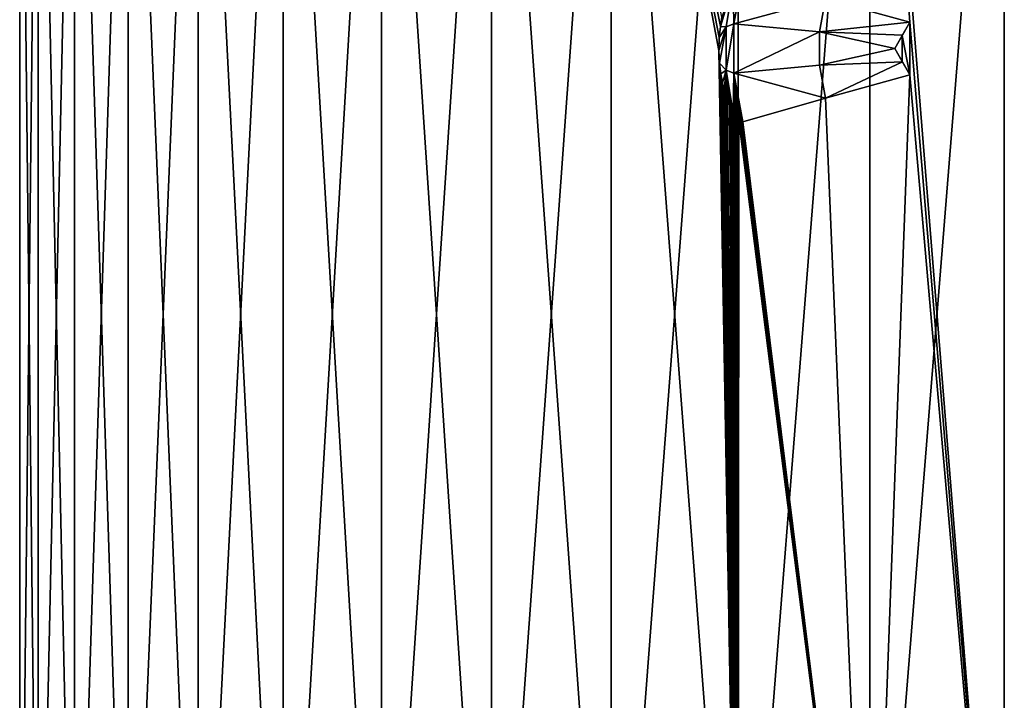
# Model space of a CAD drawing. Header units: metres. Extents: x -90 to 90, y -123 to 74.
# Tile 121 of 131: x 47 to 60, y 47 to 56. Entities that reach past the tile are written whole.
import ezdxf

# ---------------------------------------------------------------- set-up
doc = ezdxf.new("R2010")
doc.units = ezdxf.units.M
doc.layers.add('solid_11662012', color=7, linetype='CONTINUOUS')

msp = doc.modelspace()

# ---------------------------------------------------------------- linework, layer by layer
at = {"layer": 'solid_11662012'}
for points in [[(47.030308, 63.5, 0.887126), (47.030308, 41.5, 0.88715), (47.271908, 41.5, 2.644924)], [(47.271912, 63.5, 2.644948), (47.030308, 63.5, 0.887126), (47.271908, 41.5, 2.644924)], [(47.030308, 63.5, -0.887126), (47.030308, 41.5, -0.88715), (47.030308, 41.5, 0.88715)], [(47.030308, 63.5, 0.887126), (47.030308, 63.5, -0.887126), (47.030308, 41.5, 0.88715)], [(47.271912, 63.5, -2.644948), (47.271908, 41.5, -2.644924), (47.030308, 41.5, -0.88715)], [(47.030308, 63.5, -0.887126), (47.271912, 63.5, -2.644948), (47.030308, 41.5, -0.88715)], [(47.271912, 63.5, 2.644948), (47.271908, 41.5, 2.644924), (47.750607, 41.5, 4.353429)], [(47.75061, 63.5, -4.353437), (47.750607, 41.5, -4.353429), (47.271908, 41.5, -2.644924)], [(47.271912, 63.5, -2.644948), (47.75061, 63.5, -4.353437), (47.271908, 41.5, -2.644924)], [(47.75061, 63.5, 4.353437), (47.271912, 63.5, 2.644948), (47.750607, 41.5, 4.353429)], [(47.75061, 63.5, 4.353437), (47.750607, 41.5, 4.353429), (48.457489, 41.5, 5.980838)], [(48.457481, 63.5, -5.980822), (48.457489, 41.5, -5.980838), (47.750607, 41.5, -4.353429)], [(47.75061, 63.5, -4.353437), (48.457481, 63.5, -5.980822), (47.750607, 41.5, -4.353429)], [(48.457481, 63.5, 5.980822), (47.75061, 63.5, 4.353437), (48.457489, 41.5, 5.980838)], [(48.457481, 63.5, 5.980822), (48.457489, 41.5, 5.980838), (49.379387, 41.5, 7.496836)], [(49.37941, 63.5, 7.496867), (48.457481, 63.5, 5.980822), (49.379387, 41.5, 7.496836)], [(48.457481, 63.5, -5.980822), (49.37941, 63.5, -7.496867), (48.457489, 41.5, -5.980838)], [(49.37941, 63.5, -7.496867), (49.379387, 41.5, -7.496836), (48.457489, 41.5, -5.980838)], [(49.37941, 63.5, 7.496867), (49.379387, 41.5, 7.496836), (50.499123, 41.5, 8.87318)], [(50.499119, 63.5, -8.873174), (50.499123, 41.5, -8.87318), (49.379387, 41.5, -7.496836)], [(49.37941, 63.5, -7.496867), (50.499119, 63.5, -8.873174), (49.379387, 41.5, -7.496836)], [(50.499119, 63.5, 8.873174), (49.37941, 63.5, 7.496867), (50.499123, 41.5, 8.87318)], [(50.499119, 63.5, 8.873174), (50.499123, 41.5, 8.87318), (51.795841, 41.5, 10.084234)], [(51.795864, 63.5, 10.084254), (50.499119, 63.5, 8.873174), (51.795841, 41.5, 10.084234)], [(50.499119, 63.5, -8.873174), (51.795864, 63.5, -10.084254), (50.499123, 41.5, -8.87318)], [(51.795864, 63.5, -10.084254), (51.795841, 41.5, -10.084234), (50.499123, 41.5, -8.87318)], [(51.795864, 63.5, 10.084254), (51.795841, 41.5, 10.084234), (53.245392, 41.5, 11.107442)], [(53.245419, 63.5, -11.107455), (53.245392, 41.5, -11.107442), (51.795841, 41.5, -10.084234)], [(51.795864, 63.5, -10.084254), (53.245419, 63.5, -11.107455), (51.795841, 41.5, -10.084234)], [(53.245419, 63.5, 11.107455), (51.795864, 63.5, 10.084254), (53.245392, 41.5, 11.107442)], [(53.245419, 63.5, 11.107455), (53.245392, 41.5, 11.107442), (54.820774, 41.5, 11.923741)], [(54.820759, 63.5, -11.923735), (54.820774, 41.5, -11.923741), (53.245392, 41.5, -11.107442)], [(53.245419, 63.5, -11.107455), (54.820759, 63.5, -11.923735), (53.245392, 41.5, -11.107442)], [(54.820759, 63.5, 11.923735), (53.245419, 63.5, 11.107455), (54.820774, 41.5, 11.923741)], [(54.820759, 63.5, 11.923735), (54.820774, 41.5, 11.923741), (56.492634, 41.5, 12.517922)], [(56.240906, 55.972324, 12.444646), (54.820759, 63.5, 11.923735), (56.492634, 41.5, 12.517922)], [(54.820759, 63.5, -11.923735), (56.492672, 63.5, -12.517932), (54.820774, 41.5, -11.923741)], [(56.259438, 56.292568, 12.450229), (56.278992, 56.415096, 12.456087), (54.820759, 63.5, 11.923735)], [(56.245216, 56.144398, 12.445948), (56.259438, 56.292568, 12.450229), (54.820759, 63.5, 11.923735)], [(56.240906, 55.972324, 12.444646), (56.245216, 56.144398, 12.445948), (54.820759, 63.5, 11.923735)], [(56.492672, 63.5, -12.517932), (56.492634, 41.5, -12.517922), (54.820774, 41.5, -11.923741)], [(58.229816, 63.5, -12.878913), (58.229832, 41.5, -12.878917), (56.492634, 41.5, -12.517922)], [(56.492672, 63.5, -12.517932), (58.229816, 63.5, -12.878913), (56.492634, 41.5, -12.517922)], [(57.646744, 56.655388, 12.785233), (58.756046, 56.345406, 12.940347), (58.229816, 63.5, 12.878913)], [(58.229816, 63.5, 12.878913), (60, 41.5, 13), (60, 63.5, 13)], [(58.756046, 56.345406, 12.940347), (60, 41.5, 13), (58.229816, 63.5, 12.878913)], [(58.229816, 63.5, -12.878913), (60, 63.5, -13), (58.229832, 41.5, -12.878917)], [(60, 63.5, -13), (60, 41.5, -13), (58.229832, 41.5, -12.878917)], [(56.437012, 56.324989, 12.535121), (56.554607, 56.964241, 12.535121), (56.426361, 56.849213, 12.499165)], [(56.437012, 56.324989, 12.535121), (57.646744, 56.655388, 12.785233), (56.554607, 56.964241, 12.535121)], [(56.259438, 56.292568, 12.450229), (56.426361, 56.849213, 12.499165), (56.278992, 56.415096, 12.456087)], [(56.337906, 56.285076, 12.499153), (56.426361, 56.849213, 12.499165), (56.259438, 56.292568, 12.450229)], [(56.337906, 56.285076, 12.499153), (56.437012, 56.324989, 12.535121), (56.426361, 56.849213, 12.499165)], [(56.437012, 56.324989, 12.535121), (57.567192, 56.220871, 12.785233), (57.646744, 56.655388, 12.785233)], [(57.567192, 56.220871, 12.785233), (58.756046, 56.345406, 12.940347), (57.646744, 56.655388, 12.785233)], [(56.337906, 56.285076, 12.499153), (56.259438, 56.292568, 12.450229), (56.245216, 56.144398, 12.445948)], [(56.337906, 56.285076, 12.499153), (56.337917, 55.714775, 12.499153), (56.437012, 56.324989, 12.535121)], [(56.337917, 55.714775, 12.499153), (56.437012, 55.675011, 12.535121), (56.437012, 56.324989, 12.535121)], [(56.437012, 56.324989, 12.535121), (56.437012, 55.675011, 12.535121), (57.567192, 56.220871, 12.785233)], [(57.567192, 56.220871, 12.785233), (58.657215, 56.174232, 12.934367), (58.756046, 56.345406, 12.940347)], [(58.656265, 56.172581, 12.930367), (58.756046, 55.654594, 12.940347), (58.756046, 56.345406, 12.940347)], [(58.657215, 56.174232, 12.934367), (58.656265, 56.172581, 12.930367), (58.756046, 56.345406, 12.940347)], [(58.756046, 55.654594, 12.940347), (60, 41.5, 13), (58.756046, 56.345406, 12.940347)], [(56.337906, 56.285076, 12.499153), (56.245216, 56.144398, 12.445948), (56.240906, 55.972324, 12.444646)], [(56.337906, 56.285076, 12.499153), (56.240906, 55.972324, 12.444646), (56.248901, 55.805603, 12.447059)], [(56.337906, 56.285076, 12.499153), (56.248901, 55.805603, 12.447059), (56.337917, 55.714775, 12.499153)], [(56.437012, 55.675011, 12.535121), (57.567192, 55.779129, 12.785233), (57.567192, 56.220871, 12.785233)], [(57.567192, 56.220871, 12.785233), (58.556625, 56, 12.925397), (58.657215, 56.174232, 12.934367)], [(57.567192, 56.220871, 12.785233), (57.567192, 55.779129, 12.785233), (58.556625, 56, 12.925397)], [(58.556625, 56, 12.925397), (58.656265, 56.172581, 12.930367), (58.657215, 56.174232, 12.934367)], [(58.656265, 56.172581, 12.930367), (58.556625, 56, 12.919623), (58.656265, 55.827419, 12.930367)], [(58.556625, 56, 12.925397), (58.556625, 56, 12.919623), (58.656265, 56.172581, 12.930367)], [(58.656265, 56.172581, 12.930367), (58.656265, 55.827419, 12.930367), (58.756046, 55.654594, 12.940347)], [(56.248901, 55.805603, 12.447059), (56.240906, 55.972324, 12.444646), (56.492634, 41.5, 12.517922)], [(57.567192, 55.779129, 12.785233), (58.657215, 55.825768, 12.934367), (58.556625, 56, 12.925397)], [(58.657215, 55.825768, 12.934367), (58.656265, 55.827419, 12.930367), (58.556625, 56, 12.919623)], [(58.657215, 55.825768, 12.934367), (58.556625, 56, 12.919623), (58.556625, 56, 12.925397)], [(56.265301, 55.665482, 12.451989), (56.248901, 55.805603, 12.447059), (56.492634, 41.5, 12.517922)], [(56.337917, 55.714775, 12.499153), (56.248901, 55.805603, 12.447059), (56.265301, 55.665482, 12.451989)], [(56.437012, 55.675011, 12.535121), (57.646744, 55.344612, 12.785233), (57.567192, 55.779129, 12.785233)], [(57.567192, 55.779129, 12.785233), (57.646744, 55.344612, 12.785233), (58.657215, 55.825768, 12.934367)], [(58.657215, 55.825768, 12.934367), (57.646744, 55.344612, 12.785233), (58.756046, 55.654594, 12.940347)], [(58.657215, 55.825768, 12.934367), (58.756046, 55.654594, 12.940347), (58.656265, 55.827419, 12.930367)], [(56.337917, 55.714775, 12.499153), (56.265301, 55.665482, 12.451989), (56.285995, 55.549767, 12.458178)], [(56.285995, 55.549767, 12.458178), (56.265301, 55.665482, 12.451989), (56.492634, 41.5, 12.517922)], [(56.337917, 55.714775, 12.499153), (56.285995, 55.549767, 12.458178), (56.308563, 55.453964, 12.464883)], [(56.337917, 55.714775, 12.499153), (56.308563, 55.453964, 12.464883), (56.331871, 55.373554, 12.471762)], [(56.337917, 55.714775, 12.499153), (56.331871, 55.373554, 12.471762), (56.355301, 55.305405, 12.478629)], [(56.337917, 55.714775, 12.499153), (56.355301, 55.305405, 12.478629), (56.378281, 55.247879, 12.485317)], [(56.337917, 55.714775, 12.499153), (56.378281, 55.247879, 12.485317), (56.400597, 55.19923, 12.491769)], [(56.337917, 55.714775, 12.499153), (56.400597, 55.19923, 12.491769), (56.422409, 55.157711, 12.498034)], [(56.337917, 55.714775, 12.499153), (56.422409, 55.157711, 12.498034), (56.42625, 55.150982, 12.499132)], [(56.337917, 55.714775, 12.499153), (56.42625, 55.150982, 12.499132), (56.437012, 55.675011, 12.535121)], [(56.437012, 55.675011, 12.535121), (56.42625, 55.150982, 12.499132), (56.44405, 55.122005, 12.504208)], [(56.437012, 55.675011, 12.535121), (56.44405, 55.122005, 12.504208), (56.465202, 55.092266, 12.510204)], [(56.437012, 55.675011, 12.535121), (56.465202, 55.092266, 12.510204), (56.485397, 55.06881, 12.515893)], [(56.437012, 55.675011, 12.535121), (56.485397, 55.06881, 12.515893), (56.504307, 55.051613, 12.521187)], [(56.437012, 55.675011, 12.535121), (56.504307, 55.051613, 12.521187), (56.521923, 55.040363, 12.526092)], [(56.437012, 55.675011, 12.535121), (56.521923, 55.040363, 12.526092), (56.538933, 55.03484, 12.530803)], [(56.437012, 55.675011, 12.535121), (56.538933, 55.03484, 12.530803), (56.554607, 55.035759, 12.535121)], [(56.437012, 55.675011, 12.535121), (56.554607, 55.035759, 12.535121), (57.646744, 55.344612, 12.785233)], [(58.756046, 55.654594, 12.940347), (57.646744, 55.344612, 12.785233), (58.229832, 41.5, 12.878917)], [(58.756046, 55.654594, 12.940347), (58.229832, 41.5, 12.878917), (60, 41.5, 13)], [(56.308563, 55.453964, 12.464883), (56.285995, 55.549767, 12.458178), (56.492634, 41.5, 12.517922)], [(56.331871, 55.373554, 12.471762), (56.308563, 55.453964, 12.464883), (56.492634, 41.5, 12.517922)], [(56.355301, 55.305405, 12.478629), (56.331871, 55.373554, 12.471762), (56.492634, 41.5, 12.517922)], [(56.378281, 55.247879, 12.485317), (56.355301, 55.305405, 12.478629), (56.492634, 41.5, 12.517922)], [(57.646744, 55.344612, 12.785233), (56.554607, 55.035759, 12.535121), (58.229832, 41.5, 12.878917)], [(56.400597, 55.19923, 12.491769), (56.378281, 55.247879, 12.485317), (56.492634, 41.5, 12.517922)], [(56.422409, 55.157711, 12.498034), (56.400597, 55.19923, 12.491769), (56.492634, 41.5, 12.517922)], [(56.42625, 55.150982, 12.499132), (56.422409, 55.157711, 12.498034), (56.492634, 41.5, 12.517922)], [(56.44405, 55.122005, 12.504208), (56.42625, 55.150982, 12.499132), (56.492634, 41.5, 12.517922)], [(56.465202, 55.092266, 12.510204), (56.44405, 55.122005, 12.504208), (56.492634, 41.5, 12.517922)], [(56.485397, 55.06881, 12.515893), (56.465202, 55.092266, 12.510204), (56.492634, 41.5, 12.517922)], [(56.504307, 55.051613, 12.521187), (56.485397, 55.06881, 12.515893), (56.492634, 41.5, 12.517922)], [(56.504307, 55.051613, 12.521187), (56.492634, 41.5, 12.517922), (58.229832, 41.5, 12.878917)], [(56.521923, 55.040363, 12.526092), (56.504307, 55.051613, 12.521187), (58.229832, 41.5, 12.878917)], [(56.538933, 55.03484, 12.530803), (56.521923, 55.040363, 12.526092), (58.229832, 41.5, 12.878917)], [(56.554607, 55.035759, 12.535121), (56.538933, 55.03484, 12.530803), (58.229832, 41.5, 12.878917)]]:
    msp.add_3dface(points, dxfattribs=at)

doc.saveas('drawing.dxf')
